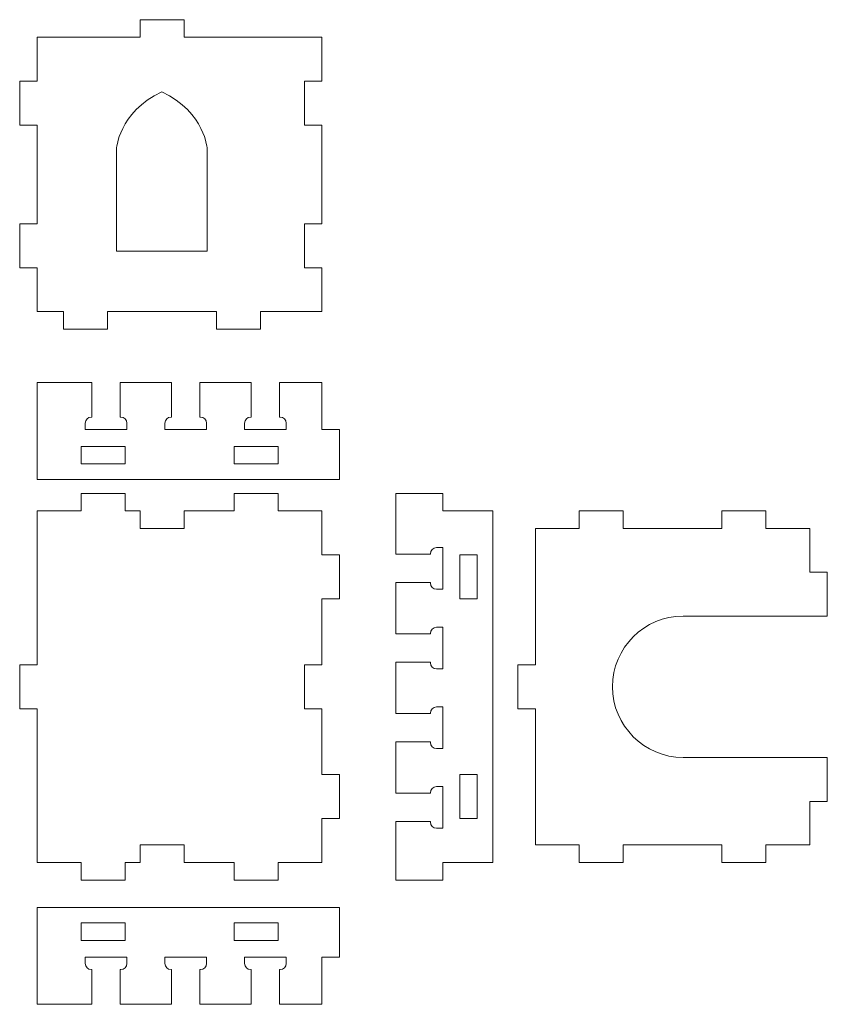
# Model space of a CAD drawing. Header units: millimetres. Extents: x -887 to 979, y -283 to 348.
# Tile 28 of 28: x 795 to 979, y -94 to 130. Entities that reach past the tile are written whole.
import ezdxf

# ---------------------------------------------------------------- set-up
doc = ezdxf.new("R2010")
doc.units = ezdxf.units.MM
doc.header["$MEASUREMENT"] = 0
doc.layers.add('layer 1', color=7, linetype='Continuous')

msp = doc.modelspace()

# ---------------------------------------------------------------- linework, layer by layer
at = {"layer": 'layer 1', "color": 250, "lineweight": 9}
for points, knots in [([(832.6497, 126.1783), (832.6497, 126.1783), (832.6497, 130.1783), (832.6497, 130.1783), (832.6497, 130.1783), (832.6497, 130.1783), (822.6497, 130.1783), (822.6497, 130.1783), (822.6497, 130.1783), (822.6497, 130.1783), (822.6497, 126.1783), (822.6497, 126.1783), (822.6497, 126.1783), (822.6497, 126.1783), (799.2647, 126.1783), (799.2647, 126.1783), (799.2647, 126.1783), (799.2647, 126.1783), (799.2647, 116.1783), (799.2647, 116.1783), (799.2647, 116.1783), (799.2647, 116.1783), (795.2647, 116.1783), (795.2647, 116.1783), (795.2647, 116.1783), (795.2647, 116.1783), (795.2647, 106.1783), (795.2647, 106.1783), (795.2647, 106.1783), (795.2647, 106.1783), (799.2647, 106.1783), (799.2647, 106.1783), (799.2647, 106.1783), (799.2647, 106.1783), (799.2647, 83.7609), (799.2647, 83.7609), (799.2647, 83.7609), (799.2647, 83.7609), (795.2647, 83.7609), (795.2647, 83.7609), (795.2647, 83.7609), (795.2647, 83.7609), (795.2647, 73.7609), (795.2647, 73.7609), (795.2647, 73.7609), (795.2647, 73.7609), (799.2647, 73.7609), (799.2647, 73.7609), (799.2647, 73.7609), (799.2647, 73.7609), (799.2647, 63.7609), (799.2647, 63.7609), (799.2647, 63.7609), (799.2647, 63.7609), (805.2647, 63.7609), (805.2647, 63.7609), (805.2647, 63.7609), (805.2647, 63.7609), (805.2647, 59.7609), (805.2647, 59.7609), (805.2647, 59.7609), (805.2647, 59.7609), (815.2647, 59.7609), (815.2647, 59.7609), (815.2647, 59.7609), (815.2647, 59.7609), (815.2647, 63.7609), (815.2647, 63.7609), (815.2647, 63.7609), (815.2647, 63.7609), (840.0348, 63.7609), (840.0348, 63.7609), (840.0348, 63.7609), (840.0348, 63.7609), (840.0348, 59.7609), (840.0348, 59.7609), (840.0348, 59.7609), (840.0348, 59.7609), (850.0348, 59.7609), (850.0348, 59.7609), (850.0348, 59.7609), (850.0348, 59.7609), (850.0348, 63.7609), (850.0348, 63.7609), (850.0348, 63.7609), (850.0348, 63.7609), (864.0348, 63.7609), (864.0348, 63.7609), (864.0348, 63.7609), (864.0348, 63.7609), (864.0348, 73.7609), (864.0348, 73.7609), (864.0348, 73.7609), (864.0348, 73.7609), (860.0348, 73.7609), (860.0348, 73.7609), (860.0348, 73.7609), (860.0348, 73.7609), (860.0348, 83.7609), (860.0348, 83.7609), (860.0348, 83.7609), (860.0348, 83.7609), (864.0348, 83.7609), (864.0348, 83.7609), (864.0348, 83.7609), (864.0348, 83.7609), (864.0348, 106.1783), (864.0348, 106.1783), (864.0348, 106.1783), (864.0348, 106.1783), (860.0348, 106.1783), (860.0348, 106.1783), (860.0348, 106.1783), (860.0348, 106.1783), (860.0348, 116.1783), (860.0348, 116.1783), (860.0348, 116.1783), (860.0348, 116.1783), (864.0348, 116.1783), (864.0348, 116.1783), (864.0348, 116.1783), (864.0348, 116.1783), (864.0348, 126.1783), (864.0348, 126.1783), (864.0348, 126.1783), (864.0348, 126.1783), (832.6497, 126.1783), (832.6497, 126.1783)], [0, 0, 0, 0, 0.03030303, 0.03030303, 0.03030303, 0.03030303, 0.06060606, 0.06060606, 0.06060606, 0.06060606, 0.09090909, 0.09090909, 0.09090909, 0.09090909, 0.12121212, 0.12121212, 0.12121212, 0.12121212, 0.15151515, 0.15151515, 0.15151515, 0.15151515, 0.18181818, 0.18181818, 0.18181818, 0.18181818, 0.21212121, 0.21212121, 0.21212121, 0.21212121, 0.24242424, 0.24242424, 0.24242424, 0.24242424, 0.27272727, 0.27272727, 0.27272727, 0.27272727, 0.3030303, 0.3030303, 0.3030303, 0.3030303, 0.33333333, 0.33333333, 0.33333333, 0.33333333, 0.36363636, 0.36363636, 0.36363636, 0.36363636, 0.39393939, 0.39393939, 0.39393939, 0.39393939, 0.42424242, 0.42424242, 0.42424242, 0.42424242, 0.45454545, 0.45454545, 0.45454545, 0.45454545, 0.48484848, 0.48484848, 0.48484848, 0.48484848, 0.51515152, 0.51515152, 0.51515152, 0.51515152, 0.54545455, 0.54545455, 0.54545455, 0.54545455, 0.57575758, 0.57575758, 0.57575758, 0.57575758, 0.60606061, 0.60606061, 0.60606061, 0.60606061, 0.63636364, 0.63636364, 0.63636364, 0.63636364, 0.66666667, 0.66666667, 0.66666667, 0.66666667, 0.6969697, 0.6969697, 0.6969697, 0.6969697, 0.72727273, 0.72727273, 0.72727273, 0.72727273, 0.75757576, 0.75757576, 0.75757576, 0.75757576, 0.78787879, 0.78787879, 0.78787879, 0.78787879, 0.81818182, 0.81818182, 0.81818182, 0.81818182, 0.84848485, 0.84848485, 0.84848485, 0.84848485, 0.87878788, 0.87878788, 0.87878788, 0.87878788, 0.90909091, 0.90909091, 0.90909091, 0.90909091, 0.93939394, 0.93939394, 0.93939394, 0.93939394, 1, 1, 1, 1]), ([(817.2793, 100.6609), (817.2793, 100.6609), (817.2793, 77.5239), (817.2793, 77.5239), (817.2793, 77.5239), (817.2793, 77.5239), (827.598, 77.5239), (827.598, 77.5239), (827.598, 77.5239), (827.598, 77.5239), (837.9168, 77.5239), (837.9168, 77.5239), (837.9168, 77.5239), (837.9168, 77.5239), (837.9168, 100.6609), (837.9168, 100.6609), (837.9168, 100.6609), (837.9168, 100.6609), (837.5434, 109.0675), (827.598, 113.772), (827.598, 113.772), (817.6527, 109.0675), (817.2793, 100.6609), (817.2793, 100.6609)], [0, 0, 0, 0, 0.14285714, 0.14285714, 0.14285714, 0.14285714, 0.28571429, 0.28571429, 0.28571429, 0.28571429, 0.42857143, 0.42857143, 0.42857143, 0.42857143, 0.57142857, 0.57142857, 0.57142857, 0.57142857, 0.71428571, 0.71428571, 0.71428571, 0.71428571, 1, 1, 1, 1]), ([(799.2647, 47.645), (799.2647, 47.645), (811.6774, 47.645), (811.6774, 47.645), (811.6774, 47.645), (811.6774, 47.645), (811.6774, 39.7543), (811.6774, 39.7543), (811.6774, 39.7543), (811.6774, 39.7543), (811.5714, 39.7543), (811.5714, 39.7543), (811.5714, 39.7543), (810.8001, 39.7543), (810.1692, 39.1233), (810.1692, 38.3521), (810.1692, 38.3521), (810.1692, 38.3521), (810.1692, 38.3519), (810.1692, 38.3519), (810.1692, 38.3519), (810.1692, 38.3519), (810.1692, 36.9497), (810.1692, 36.9497), (810.1692, 36.9497), (810.1692, 36.9497), (811.5714, 36.9497), (811.5714, 36.9497), (811.5714, 36.9497), (811.5714, 36.9497), (818.2392, 36.9497), (818.2392, 36.9497), (818.2392, 36.9497), (818.2392, 36.9497), (819.6414, 36.9497), (819.6414, 36.9497), (819.6414, 36.9497), (819.6414, 36.9497), (819.6414, 38.3519), (819.6414, 38.3519), (819.6414, 38.3519), (819.6414, 38.3519), (819.6414, 38.3521), (819.6414, 38.3521), (819.6414, 38.3521), (819.6414, 39.1233), (819.0105, 39.7543), (818.2392, 39.7543), (818.2392, 39.7543), (818.2392, 39.7543), (818.1332, 39.7543), (818.1332, 39.7543), (818.1332, 39.7543), (818.1332, 39.7543), (818.1332, 47.645), (818.1332, 47.645), (818.1332, 47.645), (818.1332, 47.645), (829.8012, 47.645), (829.8012, 47.645), (829.8012, 47.645), (829.8012, 47.645), (829.8012, 39.7543), (829.8012, 39.7543), (829.8012, 39.7543), (829.8012, 39.7543), (829.6952, 39.7543), (829.6952, 39.7543), (829.6952, 39.7543), (828.9239, 39.7543), (828.293, 39.1233), (828.293, 38.3521), (828.293, 38.3521), (828.293, 38.3521), (828.293, 38.3519), (828.293, 38.3519), (828.293, 38.3519), (828.293, 38.3519), (828.293, 36.9497), (828.293, 36.9497), (828.293, 36.9497), (828.293, 36.9497), (829.6952, 36.9497), (829.6952, 36.9497), (829.6952, 36.9497), (829.6952, 36.9497), (836.363, 36.9497), (836.363, 36.9497), (836.363, 36.9497), (836.363, 36.9497), (837.7652, 36.9497), (837.7652, 36.9497), (837.7652, 36.9497), (837.7652, 36.9497), (837.7652, 38.3519), (837.7652, 38.3519), (837.7652, 38.3519), (837.7652, 38.3519), (837.7652, 38.3521), (837.7652, 38.3521), (837.7652, 38.3521), (837.7652, 39.1233), (837.1343, 39.7543), (836.363, 39.7543), (836.363, 39.7543), (836.363, 39.7543), (836.257, 39.7543), (836.257, 39.7543), (836.257, 39.7543), (836.257, 39.7543), (836.257, 47.645), (836.257, 47.645), (836.257, 47.645), (836.257, 47.645), (847.925, 47.645), (847.925, 47.645), (847.925, 47.645), (847.925, 47.645), (847.925, 39.7543), (847.925, 39.7543), (847.925, 39.7543), (847.925, 39.7543), (847.819, 39.7543), (847.819, 39.7543), (847.819, 39.7543), (847.0477, 39.7543), (846.4168, 39.1233), (846.4168, 38.3521), (846.4168, 38.3521), (846.4168, 38.3521), (846.4168, 38.3519), (846.4168, 38.3519), (846.4168, 38.3519), (846.4168, 38.3519), (846.4168, 36.9497), (846.4168, 36.9497), (846.4168, 36.9497), (846.4168, 36.9497), (847.819, 36.9497), (847.819, 36.9497), (847.819, 36.9497), (847.819, 36.9497), (854.4868, 36.9497), (854.4868, 36.9497), (854.4868, 36.9497), (854.4868, 36.9497), (855.889, 36.9497), (855.889, 36.9497), (855.889, 36.9497), (855.889, 36.9497), (855.889, 38.3519), (855.889, 38.3519), (855.889, 38.3519), (855.889, 38.3519), (855.889, 38.3521), (855.889, 38.3521), (855.889, 38.3521), (855.889, 39.1233), (855.2581, 39.7543), (854.4868, 39.7543), (854.4868, 39.7543), (854.4868, 39.7543), (854.3808, 39.7543), (854.3808, 39.7543), (854.3808, 39.7543), (854.3808, 39.7543), (854.3808, 47.645), (854.3808, 47.645), (854.3808, 47.645), (854.3808, 47.645), (864.0348, 47.645), (864.0348, 47.645), (864.0348, 47.645), (864.0348, 47.645), (864.0348, 36.9497), (864.0348, 36.9497), (864.0348, 36.9497), (864.0348, 36.9497), (868.0348, 36.9497), (868.0348, 36.9497), (868.0348, 36.9497), (868.0348, 36.9497), (868.0348, 25.6019), (868.0348, 25.6019), (868.0348, 25.6019), (868.0348, 25.6019), (799.2647, 25.6019), (799.2647, 25.6019), (799.2647, 25.6019), (799.2647, 25.6019), (799.2647, 47.645), (799.2647, 47.645)], [0, 0, 0, 0, 0.02040816, 0.02040816, 0.02040816, 0.02040816, 0.04081633, 0.04081633, 0.04081633, 0.04081633, 0.06122449, 0.06122449, 0.06122449, 0.06122449, 0.08163265, 0.08163265, 0.08163265, 0.08163265, 0.10204082, 0.10204082, 0.10204082, 0.10204082, 0.12244898, 0.12244898, 0.12244898, 0.12244898, 0.14285714, 0.14285714, 0.14285714, 0.14285714, 0.16326531, 0.16326531, 0.16326531, 0.16326531, 0.18367347, 0.18367347, 0.18367347, 0.18367347, 0.20408163, 0.20408163, 0.20408163, 0.20408163, 0.2244898, 0.2244898, 0.2244898, 0.2244898, 0.24489796, 0.24489796, 0.24489796, 0.24489796, 0.26530612, 0.26530612, 0.26530612, 0.26530612, 0.28571429, 0.28571429, 0.28571429, 0.28571429, 0.30612245, 0.30612245, 0.30612245, 0.30612245, 0.32653061, 0.32653061, 0.32653061, 0.32653061, 0.34693878, 0.34693878, 0.34693878, 0.34693878, 0.36734694, 0.36734694, 0.36734694, 0.36734694, 0.3877551, 0.3877551, 0.3877551, 0.3877551, 0.40816327, 0.40816327, 0.40816327, 0.40816327, 0.42857143, 0.42857143, 0.42857143, 0.42857143, 0.44897959, 0.44897959, 0.44897959, 0.44897959, 0.46938776, 0.46938776, 0.46938776, 0.46938776, 0.48979592, 0.48979592, 0.48979592, 0.48979592, 0.51020408, 0.51020408, 0.51020408, 0.51020408, 0.53061224, 0.53061224, 0.53061224, 0.53061224, 0.55102041, 0.55102041, 0.55102041, 0.55102041, 0.57142857, 0.57142857, 0.57142857, 0.57142857, 0.59183673, 0.59183673, 0.59183673, 0.59183673, 0.6122449, 0.6122449, 0.6122449, 0.6122449, 0.63265306, 0.63265306, 0.63265306, 0.63265306, 0.65306122, 0.65306122, 0.65306122, 0.65306122, 0.67346939, 0.67346939, 0.67346939, 0.67346939, 0.69387755, 0.69387755, 0.69387755, 0.69387755, 0.71428571, 0.71428571, 0.71428571, 0.71428571, 0.73469388, 0.73469388, 0.73469388, 0.73469388, 0.75510204, 0.75510204, 0.75510204, 0.75510204, 0.7755102, 0.7755102, 0.7755102, 0.7755102, 0.79591837, 0.79591837, 0.79591837, 0.79591837, 0.81632653, 0.81632653, 0.81632653, 0.81632653, 0.83673469, 0.83673469, 0.83673469, 0.83673469, 0.85714286, 0.85714286, 0.85714286, 0.85714286, 0.87755102, 0.87755102, 0.87755102, 0.87755102, 0.89795918, 0.89795918, 0.89795918, 0.89795918, 0.91836735, 0.91836735, 0.91836735, 0.91836735, 0.93877551, 0.93877551, 0.93877551, 0.93877551, 0.95918367, 0.95918367, 0.95918367, 0.95918367, 1, 1, 1, 1]), ([(819.2647, 29.1135), (819.2647, 29.1135), (819.2647, 33.1135), (819.2647, 33.1135), (819.2647, 33.1135), (819.2647, 33.1135), (809.2647, 33.1135), (809.2647, 33.1135), (809.2647, 33.1135), (809.2647, 33.1135), (809.2647, 29.1135), (809.2647, 29.1135), (809.2647, 29.1135), (809.2647, 29.1135), (819.2647, 29.1135), (819.2647, 29.1135)], [0, 0, 0, 0, 0.2, 0.2, 0.2, 0.2, 0.4, 0.4, 0.4, 0.4, 0.6, 0.6, 0.6, 0.6, 1, 1, 1, 1]), ([(854.0348, 29.1135), (854.0348, 29.1135), (854.0348, 33.1135), (854.0348, 33.1135), (854.0348, 33.1135), (854.0348, 33.1135), (844.0348, 33.1135), (844.0348, 33.1135), (844.0348, 33.1135), (844.0348, 33.1135), (844.0348, 29.1135), (844.0348, 29.1135), (844.0348, 29.1135), (844.0348, 29.1135), (854.0348, 29.1135), (854.0348, 29.1135)], [0, 0, 0, 0, 0.2, 0.2, 0.2, 0.2, 0.4, 0.4, 0.4, 0.4, 0.6, 0.6, 0.6, 0.6, 1, 1, 1, 1]), ([(880.83, 18.4182), (880.83, 18.4182), (880.83, 8.5538), (880.83, 8.5538), (880.83, 8.5538), (880.83, 8.5538), (888.7207, 8.5538), (888.7207, 8.5538), (888.7207, 8.5538), (888.7207, 8.5538), (888.7207, 8.6598), (888.7207, 8.6598), (888.7207, 8.6598), (888.7207, 9.4311), (889.3517, 10.062), (890.1229, 10.062), (890.1229, 10.062), (890.1229, 10.062), (891.5253, 10.062), (891.5253, 10.062), (891.5253, 10.062), (891.5253, 10.062), (891.5253, 0.5898), (891.5253, 0.5898), (891.5253, 0.5898), (891.5253, 0.5898), (890.1231, 0.5898), (890.1231, 0.5898), (890.1231, 0.5898), (889.3517, 0.5898), (888.7207, 1.2207), (888.7207, 1.992), (888.7207, 1.992), (888.7207, 1.992), (888.7207, 2.098), (888.7207, 2.098), (888.7207, 2.098), (888.7207, 2.098), (880.83, 2.098), (880.83, 2.098), (880.83, 2.098), (880.83, 2.098), (880.83, -9.57), (880.83, -9.57), (880.83, -9.57), (880.83, -9.57), (888.7207, -9.57), (888.7207, -9.57), (888.7207, -9.57), (888.7207, -9.57), (888.7207, -9.464), (888.7207, -9.464), (888.7207, -9.464), (888.7207, -8.6927), (889.3517, -8.0618), (890.1229, -8.0618), (890.1229, -8.0618), (890.1229, -8.0618), (891.5253, -8.0618), (891.5253, -8.0618), (891.5253, -8.0618), (891.5253, -8.0618), (891.5253, -17.534), (891.5253, -17.534), (891.5253, -17.534), (891.5253, -17.534), (890.1231, -17.534), (890.1231, -17.534), (890.1231, -17.534), (889.3517, -17.534), (888.7207, -16.9031), (888.7207, -16.1318), (888.7207, -16.1318), (888.7207, -16.1318), (888.7207, -16.0258), (888.7207, -16.0258), (888.7207, -16.0258), (888.7207, -16.0258), (880.83, -16.0258), (880.83, -16.0258), (880.83, -16.0258), (880.83, -16.0258), (880.83, -27.6938), (880.83, -27.6938), (880.83, -27.6938), (880.83, -27.6938), (888.7207, -27.6938), (888.7207, -27.6938), (888.7207, -27.6938), (888.7207, -27.6938), (888.7207, -27.5878), (888.7207, -27.5878), (888.7207, -27.5878), (888.7207, -26.8165), (889.3517, -26.1856), (890.1229, -26.1856), (890.1229, -26.1856), (890.1229, -26.1856), (891.5253, -26.1856), (891.5253, -26.1856), (891.5253, -26.1856), (891.5253, -26.1856), (891.5253, -35.6578), (891.5253, -35.6578), (891.5253, -35.6578), (891.5253, -35.6578), (890.1231, -35.6578), (890.1231, -35.6578), (890.1231, -35.6578), (889.3517, -35.6578), (888.7207, -35.0269), (888.7207, -34.2556), (888.7207, -34.2556), (888.7207, -34.2556), (888.7207, -34.1496), (888.7207, -34.1496), (888.7207, -34.1496), (888.7207, -34.1496), (880.83, -34.1496), (880.83, -34.1496), (880.83, -34.1496), (880.83, -34.1496), (880.83, -45.8176), (880.83, -45.8176), (880.83, -45.8176), (880.83, -45.8176), (888.7207, -45.8176), (888.7207, -45.8176), (888.7207, -45.8176), (888.7207, -45.8176), (888.7207, -45.7116), (888.7207, -45.7116), (888.7207, -45.7116), (888.7207, -44.9403), (889.3517, -44.3094), (890.1229, -44.3094), (890.1229, -44.3094), (890.1229, -44.3094), (891.5253, -44.3094), (891.5253, -44.3094), (891.5253, -44.3094), (891.5253, -44.3094), (891.5253, -53.7816), (891.5253, -53.7816), (891.5253, -53.7816), (891.5253, -53.7816), (890.1231, -53.7816), (890.1231, -53.7816), (890.1231, -53.7816), (889.3517, -53.7816), (888.7207, -53.1507), (888.7207, -52.3794), (888.7207, -52.3794), (888.7207, -52.3794), (888.7207, -52.2734), (888.7207, -52.2734), (888.7207, -52.2734), (888.7207, -52.2734), (880.83, -52.2734), (880.83, -52.2734), (880.83, -52.2734), (880.83, -52.2734), (880.83, -61.5818), (880.83, -61.5818), (880.83, -61.5818), (880.83, -61.5818), (880.83, -65.5818), (880.83, -65.5818), (880.83, -65.5818), (880.83, -65.5818), (891.5253, -65.5818), (891.5253, -65.5818), (891.5253, -65.5818), (891.5253, -65.5818), (891.5253, -61.5818), (891.5253, -61.5818), (891.5253, -61.5818), (891.5253, -61.5818), (902.8731, -61.5818), (902.8731, -61.5818), (902.8731, -61.5818), (902.8731, -61.5818), (902.8731, 18.4182), (902.8731, 18.4182), (902.8731, 18.4182), (902.8731, 18.4182), (891.5253, 18.4182), (891.5253, 18.4182), (891.5253, 18.4182), (891.5253, 18.4182), (891.5253, 22.4182), (891.5253, 22.4182), (891.5253, 22.4182), (891.5253, 22.4182), (880.83, 22.4182), (880.83, 22.4182), (880.83, 22.4182), (880.83, 22.4182), (880.83, 18.4182), (880.83, 18.4182)], [0, 0, 0, 0, 0.01960784, 0.01960784, 0.01960784, 0.01960784, 0.03921569, 0.03921569, 0.03921569, 0.03921569, 0.05882353, 0.05882353, 0.05882353, 0.05882353, 0.07843137, 0.07843137, 0.07843137, 0.07843137, 0.09803922, 0.09803922, 0.09803922, 0.09803922, 0.11764706, 0.11764706, 0.11764706, 0.11764706, 0.1372549, 0.1372549, 0.1372549, 0.1372549, 0.15686275, 0.15686275, 0.15686275, 0.15686275, 0.17647059, 0.17647059, 0.17647059, 0.17647059, 0.19607843, 0.19607843, 0.19607843, 0.19607843, 0.21568627, 0.21568627, 0.21568627, 0.21568627, 0.23529412, 0.23529412, 0.23529412, 0.23529412, 0.25490196, 0.25490196, 0.25490196, 0.25490196, 0.2745098, 0.2745098, 0.2745098, 0.2745098, 0.29411765, 0.29411765, 0.29411765, 0.29411765, 0.31372549, 0.31372549, 0.31372549, 0.31372549, 0.33333333, 0.33333333, 0.33333333, 0.33333333, 0.35294118, 0.35294118, 0.35294118, 0.35294118, 0.37254902, 0.37254902, 0.37254902, 0.37254902, 0.39215686, 0.39215686, 0.39215686, 0.39215686, 0.41176471, 0.41176471, 0.41176471, 0.41176471, 0.43137255, 0.43137255, 0.43137255, 0.43137255, 0.45098039, 0.45098039, 0.45098039, 0.45098039, 0.47058824, 0.47058824, 0.47058824, 0.47058824, 0.49019608, 0.49019608, 0.49019608, 0.49019608, 0.50980392, 0.50980392, 0.50980392, 0.50980392, 0.52941176, 0.52941176, 0.52941176, 0.52941176, 0.54901961, 0.54901961, 0.54901961, 0.54901961, 0.56862745, 0.56862745, 0.56862745, 0.56862745, 0.58823529, 0.58823529, 0.58823529, 0.58823529, 0.60784314, 0.60784314, 0.60784314, 0.60784314, 0.62745098, 0.62745098, 0.62745098, 0.62745098, 0.64705882, 0.64705882, 0.64705882, 0.64705882, 0.66666667, 0.66666667, 0.66666667, 0.66666667, 0.68627451, 0.68627451, 0.68627451, 0.68627451, 0.70588235, 0.70588235, 0.70588235, 0.70588235, 0.7254902, 0.7254902, 0.7254902, 0.7254902, 0.74509804, 0.74509804, 0.74509804, 0.74509804, 0.76470588, 0.76470588, 0.76470588, 0.76470588, 0.78431373, 0.78431373, 0.78431373, 0.78431373, 0.80392157, 0.80392157, 0.80392157, 0.80392157, 0.82352941, 0.82352941, 0.82352941, 0.82352941, 0.84313725, 0.84313725, 0.84313725, 0.84313725, 0.8627451, 0.8627451, 0.8627451, 0.8627451, 0.88235294, 0.88235294, 0.88235294, 0.88235294, 0.90196078, 0.90196078, 0.90196078, 0.90196078, 0.92156863, 0.92156863, 0.92156863, 0.92156863, 0.94117647, 0.94117647, 0.94117647, 0.94117647, 0.96078431, 0.96078431, 0.96078431, 0.96078431, 1, 1, 1, 1]), ([(912.575, -57.5818), (912.575, -57.5818), (922.575, -57.5818), (922.575, -57.5818), (922.575, -57.5818), (922.575, -57.5818), (922.575, -61.5818), (922.575, -61.5818), (922.575, -61.5818), (922.575, -61.5818), (932.575, -61.5818), (932.575, -61.5818), (932.575, -61.5818), (932.575, -61.5818), (932.575, -57.5818), (932.575, -57.5818), (932.575, -57.5818), (932.575, -57.5818), (954.9924, -57.5818), (954.9924, -57.5818), (954.9924, -57.5818), (954.9924, -57.5818), (954.9924, -61.5818), (954.9924, -61.5818), (954.9924, -61.5818), (954.9924, -61.5818), (964.9924, -61.5818), (964.9924, -61.5818), (964.9924, -61.5818), (964.9924, -61.5818), (964.9924, -57.5818), (964.9924, -57.5818), (964.9924, -57.5818), (964.9924, -57.5818), (974.9924, -57.5818), (974.9924, -57.5818), (974.9924, -57.5818), (974.9924, -57.5818), (974.9924, -47.6684), (974.9924, -47.6684), (974.9924, -47.6684), (974.9924, -47.6684), (978.9924, -47.6684), (978.9924, -47.6684), (978.9924, -47.6684), (978.9924, -47.6684), (978.9924, -37.6684), (978.9924, -37.6684), (978.9924, -37.6684), (978.9924, -37.6684), (974.9924, -37.6684), (974.9924, -37.6684), (974.9924, -37.6684), (974.9924, -37.6684), (946.2056, -37.6684), (946.2056, -37.6684), (946.2056, -37.6684), (937.3579, -37.6684), (930.119, -30.4295), (930.119, -21.5818), (930.119, -21.5818), (930.119, -21.5818), (930.119, -21.5817), (930.119, -21.5817), (930.119, -21.5817), (930.119, -12.734), (937.3579, -5.4951), (946.2056, -5.4951), (946.2056, -5.4951), (946.2056, -5.4951), (974.9924, -5.4951), (974.9924, -5.4951), (974.9924, -5.4951), (974.9924, -5.4951), (978.9924, -5.4951), (978.9924, -5.4951), (978.9924, -5.4951), (978.9924, -5.4951), (978.9924, 4.5049), (978.9924, 4.5049), (978.9924, 4.5049), (978.9924, 4.5049), (974.9924, 4.5049), (974.9924, 4.5049), (974.9924, 4.5049), (974.9924, 4.5049), (974.9924, 14.4182), (974.9924, 14.4182), (974.9924, 14.4182), (974.9924, 14.4182), (964.9924, 14.4182), (964.9924, 14.4182), (964.9924, 14.4182), (964.9924, 14.4182), (964.9924, 18.4182), (964.9924, 18.4182), (964.9924, 18.4182), (964.9924, 18.4182), (954.9924, 18.4182), (954.9924, 18.4182), (954.9924, 18.4182), (954.9924, 18.4182), (954.9924, 14.4182), (954.9924, 14.4182), (954.9924, 14.4182), (954.9924, 14.4182), (932.575, 14.4182), (932.575, 14.4182), (932.575, 14.4182), (932.575, 14.4182), (932.575, 18.4182), (932.575, 18.4182), (932.575, 18.4182), (932.575, 18.4182), (922.575, 18.4182), (922.575, 18.4182), (922.575, 18.4182), (922.575, 18.4182), (922.575, 14.4182), (922.575, 14.4182), (922.575, 14.4182), (922.575, 14.4182), (912.575, 14.4182), (912.575, 14.4182), (912.575, 14.4182), (912.575, 14.4182), (912.575, -16.5818), (912.575, -16.5818), (912.575, -16.5818), (912.575, -16.5818), (908.575, -16.5818), (908.575, -16.5818), (908.575, -16.5818), (908.575, -16.5818), (908.575, -26.5818), (908.575, -26.5818), (908.575, -26.5818), (908.575, -26.5818), (912.575, -26.5818), (912.575, -26.5818), (912.575, -26.5818), (912.575, -26.5818), (912.575, -57.5818), (912.575, -57.5818)], [0, 0, 0, 0, 0.02702703, 0.02702703, 0.02702703, 0.02702703, 0.05405405, 0.05405405, 0.05405405, 0.05405405, 0.08108108, 0.08108108, 0.08108108, 0.08108108, 0.10810811, 0.10810811, 0.10810811, 0.10810811, 0.13513514, 0.13513514, 0.13513514, 0.13513514, 0.16216216, 0.16216216, 0.16216216, 0.16216216, 0.18918919, 0.18918919, 0.18918919, 0.18918919, 0.21621622, 0.21621622, 0.21621622, 0.21621622, 0.24324324, 0.24324324, 0.24324324, 0.24324324, 0.27027027, 0.27027027, 0.27027027, 0.27027027, 0.2972973, 0.2972973, 0.2972973, 0.2972973, 0.32432432, 0.32432432, 0.32432432, 0.32432432, 0.35135135, 0.35135135, 0.35135135, 0.35135135, 0.37837838, 0.37837838, 0.37837838, 0.37837838, 0.40540541, 0.40540541, 0.40540541, 0.40540541, 0.43243243, 0.43243243, 0.43243243, 0.43243243, 0.45945946, 0.45945946, 0.45945946, 0.45945946, 0.48648649, 0.48648649, 0.48648649, 0.48648649, 0.51351351, 0.51351351, 0.51351351, 0.51351351, 0.54054054, 0.54054054, 0.54054054, 0.54054054, 0.56756757, 0.56756757, 0.56756757, 0.56756757, 0.59459459, 0.59459459, 0.59459459, 0.59459459, 0.62162162, 0.62162162, 0.62162162, 0.62162162, 0.64864865, 0.64864865, 0.64864865, 0.64864865, 0.67567568, 0.67567568, 0.67567568, 0.67567568, 0.7027027, 0.7027027, 0.7027027, 0.7027027, 0.72972973, 0.72972973, 0.72972973, 0.72972973, 0.75675676, 0.75675676, 0.75675676, 0.75675676, 0.78378378, 0.78378378, 0.78378378, 0.78378378, 0.81081081, 0.81081081, 0.81081081, 0.81081081, 0.83783784, 0.83783784, 0.83783784, 0.83783784, 0.86486486, 0.86486486, 0.86486486, 0.86486486, 0.89189189, 0.89189189, 0.89189189, 0.89189189, 0.91891892, 0.91891892, 0.91891892, 0.91891892, 0.94594595, 0.94594595, 0.94594595, 0.94594595, 1, 1, 1, 1]), ([(899.3615, 8.4182), (899.3615, 8.4182), (899.3615, -1.5818), (899.3615, -1.5818), (899.3615, -1.5818), (899.3615, -1.5818), (895.3615, -1.5818), (895.3615, -1.5818), (895.3615, -1.5818), (895.3615, -1.5818), (895.3615, 8.4182), (895.3615, 8.4182), (895.3615, 8.4182), (895.3615, 8.4182), (899.3615, 8.4182), (899.3615, 8.4182)], [0, 0, 0, 0, 0.2, 0.2, 0.2, 0.2, 0.4, 0.4, 0.4, 0.4, 0.6, 0.6, 0.6, 0.6, 1, 1, 1, 1]), ([(899.3615, -41.5818), (899.3615, -41.5818), (899.3615, -51.5818), (899.3615, -51.5818), (899.3615, -51.5818), (899.3615, -51.5818), (895.3615, -51.5818), (895.3615, -51.5818), (895.3615, -51.5818), (895.3615, -51.5818), (895.3615, -41.5818), (895.3615, -41.5818), (895.3615, -41.5818), (895.3615, -41.5818), (899.3615, -41.5818), (899.3615, -41.5818)], [0, 0, 0, 0, 0.2, 0.2, 0.2, 0.2, 0.4, 0.4, 0.4, 0.4, 0.6, 0.6, 0.6, 0.6, 1, 1, 1, 1]), ([(799.2647, -93.8296), (799.2647, -93.8296), (811.6774, -93.8296), (811.6774, -93.8296), (811.6774, -93.8296), (811.6774, -93.8296), (811.6774, -85.9389), (811.6774, -85.9389), (811.6774, -85.9389), (811.6774, -85.9389), (811.5714, -85.9389), (811.5714, -85.9389), (811.5714, -85.9389), (810.8001, -85.9389), (810.1692, -85.3079), (810.1692, -84.5367), (810.1692, -84.5367), (810.1692, -84.5367), (810.1692, -84.5365), (810.1692, -84.5365), (810.1692, -84.5365), (810.1692, -84.5365), (810.1692, -83.1343), (810.1692, -83.1343), (810.1692, -83.1343), (810.1692, -83.1343), (811.5714, -83.1343), (811.5714, -83.1343), (811.5714, -83.1343), (811.5714, -83.1343), (818.2392, -83.1343), (818.2392, -83.1343), (818.2392, -83.1343), (818.2392, -83.1343), (819.6414, -83.1343), (819.6414, -83.1343), (819.6414, -83.1343), (819.6414, -83.1343), (819.6414, -84.5365), (819.6414, -84.5365), (819.6414, -84.5365), (819.6414, -84.5365), (819.6414, -84.5367), (819.6414, -84.5367), (819.6414, -84.5367), (819.6414, -85.3079), (819.0105, -85.9389), (818.2392, -85.9389), (818.2392, -85.9389), (818.2392, -85.9389), (818.1332, -85.9389), (818.1332, -85.9389), (818.1332, -85.9389), (818.1332, -85.9389), (818.1332, -93.8296), (818.1332, -93.8296), (818.1332, -93.8296), (818.1332, -93.8296), (829.8012, -93.8296), (829.8012, -93.8296), (829.8012, -93.8296), (829.8012, -93.8296), (829.8012, -85.9389), (829.8012, -85.9389), (829.8012, -85.9389), (829.8012, -85.9389), (829.6952, -85.9389), (829.6952, -85.9389), (829.6952, -85.9389), (828.9239, -85.9389), (828.293, -85.3079), (828.293, -84.5367), (828.293, -84.5367), (828.293, -84.5367), (828.293, -84.5365), (828.293, -84.5365), (828.293, -84.5365), (828.293, -84.5365), (828.293, -83.1343), (828.293, -83.1343), (828.293, -83.1343), (828.293, -83.1343), (829.6952, -83.1343), (829.6952, -83.1343), (829.6952, -83.1343), (829.6952, -83.1343), (836.363, -83.1343), (836.363, -83.1343), (836.363, -83.1343), (836.363, -83.1343), (837.7652, -83.1343), (837.7652, -83.1343), (837.7652, -83.1343), (837.7652, -83.1343), (837.7652, -84.5365), (837.7652, -84.5365), (837.7652, -84.5365), (837.7652, -84.5365), (837.7652, -84.5367), (837.7652, -84.5367), (837.7652, -84.5367), (837.7652, -85.3079), (837.1343, -85.9389), (836.363, -85.9389), (836.363, -85.9389), (836.363, -85.9389), (836.257, -85.9389), (836.257, -85.9389), (836.257, -85.9389), (836.257, -85.9389), (836.257, -93.8296), (836.257, -93.8296), (836.257, -93.8296), (836.257, -93.8296), (847.925, -93.8296), (847.925, -93.8296), (847.925, -93.8296), (847.925, -93.8296), (847.925, -85.9389), (847.925, -85.9389), (847.925, -85.9389), (847.925, -85.9389), (847.819, -85.9389), (847.819, -85.9389), (847.819, -85.9389), (847.0477, -85.9389), (846.4168, -85.3079), (846.4168, -84.5367), (846.4168, -84.5367), (846.4168, -84.5367), (846.4168, -84.5365), (846.4168, -84.5365), (846.4168, -84.5365), (846.4168, -84.5365), (846.4168, -83.1343), (846.4168, -83.1343), (846.4168, -83.1343), (846.4168, -83.1343), (847.819, -83.1343), (847.819, -83.1343), (847.819, -83.1343), (847.819, -83.1343), (854.4868, -83.1343), (854.4868, -83.1343), (854.4868, -83.1343), (854.4868, -83.1343), (855.889, -83.1343), (855.889, -83.1343), (855.889, -83.1343), (855.889, -83.1343), (855.889, -84.5365), (855.889, -84.5365), (855.889, -84.5365), (855.889, -84.5365), (855.889, -84.5367), (855.889, -84.5367), (855.889, -84.5367), (855.889, -85.3079), (855.2581, -85.9389), (854.4868, -85.9389), (854.4868, -85.9389), (854.4868, -85.9389), (854.3808, -85.9389), (854.3808, -85.9389), (854.3808, -85.9389), (854.3808, -85.9389), (854.3808, -93.8296), (854.3808, -93.8296), (854.3808, -93.8296), (854.3808, -93.8296), (864.0348, -93.8296), (864.0348, -93.8296), (864.0348, -93.8296), (864.0348, -93.8296), (864.0348, -83.1343), (864.0348, -83.1343), (864.0348, -83.1343), (864.0348, -83.1343), (868.0348, -83.1343), (868.0348, -83.1343), (868.0348, -83.1343), (868.0348, -83.1343), (868.0348, -71.7865), (868.0348, -71.7865), (868.0348, -71.7865), (868.0348, -71.7865), (799.2647, -71.7865), (799.2647, -71.7865), (799.2647, -71.7865), (799.2647, -71.7865), (799.2647, -93.8296), (799.2647, -93.8296)], [0, 0, 0, 0, 0.02040816, 0.02040816, 0.02040816, 0.02040816, 0.04081633, 0.04081633, 0.04081633, 0.04081633, 0.06122449, 0.06122449, 0.06122449, 0.06122449, 0.08163265, 0.08163265, 0.08163265, 0.08163265, 0.10204082, 0.10204082, 0.10204082, 0.10204082, 0.12244898, 0.12244898, 0.12244898, 0.12244898, 0.14285714, 0.14285714, 0.14285714, 0.14285714, 0.16326531, 0.16326531, 0.16326531, 0.16326531, 0.18367347, 0.18367347, 0.18367347, 0.18367347, 0.20408163, 0.20408163, 0.20408163, 0.20408163, 0.2244898, 0.2244898, 0.2244898, 0.2244898, 0.24489796, 0.24489796, 0.24489796, 0.24489796, 0.26530612, 0.26530612, 0.26530612, 0.26530612, 0.28571429, 0.28571429, 0.28571429, 0.28571429, 0.30612245, 0.30612245, 0.30612245, 0.30612245, 0.32653061, 0.32653061, 0.32653061, 0.32653061, 0.34693878, 0.34693878, 0.34693878, 0.34693878, 0.36734694, 0.36734694, 0.36734694, 0.36734694, 0.3877551, 0.3877551, 0.3877551, 0.3877551, 0.40816327, 0.40816327, 0.40816327, 0.40816327, 0.42857143, 0.42857143, 0.42857143, 0.42857143, 0.44897959, 0.44897959, 0.44897959, 0.44897959, 0.46938776, 0.46938776, 0.46938776, 0.46938776, 0.48979592, 0.48979592, 0.48979592, 0.48979592, 0.51020408, 0.51020408, 0.51020408, 0.51020408, 0.53061224, 0.53061224, 0.53061224, 0.53061224, 0.55102041, 0.55102041, 0.55102041, 0.55102041, 0.57142857, 0.57142857, 0.57142857, 0.57142857, 0.59183673, 0.59183673, 0.59183673, 0.59183673, 0.6122449, 0.6122449, 0.6122449, 0.6122449, 0.63265306, 0.63265306, 0.63265306, 0.63265306, 0.65306122, 0.65306122, 0.65306122, 0.65306122, 0.67346939, 0.67346939, 0.67346939, 0.67346939, 0.69387755, 0.69387755, 0.69387755, 0.69387755, 0.71428571, 0.71428571, 0.71428571, 0.71428571, 0.73469388, 0.73469388, 0.73469388, 0.73469388, 0.75510204, 0.75510204, 0.75510204, 0.75510204, 0.7755102, 0.7755102, 0.7755102, 0.7755102, 0.79591837, 0.79591837, 0.79591837, 0.79591837, 0.81632653, 0.81632653, 0.81632653, 0.81632653, 0.83673469, 0.83673469, 0.83673469, 0.83673469, 0.85714286, 0.85714286, 0.85714286, 0.85714286, 0.87755102, 0.87755102, 0.87755102, 0.87755102, 0.89795918, 0.89795918, 0.89795918, 0.89795918, 0.91836735, 0.91836735, 0.91836735, 0.91836735, 0.93877551, 0.93877551, 0.93877551, 0.93877551, 0.95918367, 0.95918367, 0.95918367, 0.95918367, 1, 1, 1, 1]), ([(819.2647, -75.2981), (819.2647, -75.2981), (819.2647, -79.2981), (819.2647, -79.2981), (819.2647, -79.2981), (819.2647, -79.2981), (809.2647, -79.2981), (809.2647, -79.2981), (809.2647, -79.2981), (809.2647, -79.2981), (809.2647, -75.2981), (809.2647, -75.2981), (809.2647, -75.2981), (809.2647, -75.2981), (819.2647, -75.2981), (819.2647, -75.2981)], [0, 0, 0, 0, 0.2, 0.2, 0.2, 0.2, 0.4, 0.4, 0.4, 0.4, 0.6, 0.6, 0.6, 0.6, 1, 1, 1, 1]), ([(854.0348, -75.2981), (854.0348, -75.2981), (854.0348, -79.2981), (854.0348, -79.2981), (854.0348, -79.2981), (854.0348, -79.2981), (844.0348, -79.2981), (844.0348, -79.2981), (844.0348, -79.2981), (844.0348, -79.2981), (844.0348, -75.2981), (844.0348, -75.2981), (844.0348, -75.2981), (844.0348, -75.2981), (854.0348, -75.2981), (854.0348, -75.2981)], [0, 0, 0, 0, 0.2, 0.2, 0.2, 0.2, 0.4, 0.4, 0.4, 0.4, 0.6, 0.6, 0.6, 0.6, 1, 1, 1, 1])]:
    msp.add_open_spline(points, degree=3, knots=knots, dxfattribs=at)
at = {"layer": 'layer 1', "color": 240, "lineweight": 9}
msp.add_open_spline([(799.2647, -61.5818), (799.2647, -61.5818), (809.2647, -61.5818), (809.2647, -61.5818), (809.2647, -61.5818), (809.2647, -61.5818), (809.2647, -65.5818), (809.2647, -65.5818), (809.2647, -65.5818), (809.2647, -65.5818), (819.2647, -65.5818), (819.2647, -65.5818), (819.2647, -65.5818), (819.2647, -65.5818), (819.2647, -61.5818), (819.2647, -61.5818), (819.2647, -61.5818), (819.2647, -61.5818), (822.6497, -61.5818), (822.6497, -61.5818), (822.6497, -61.5818), (822.6497, -61.5818), (822.6497, -57.5818), (822.6497, -57.5818), (822.6497, -57.5818), (822.6497, -57.5818), (832.6497, -57.5818), (832.6497, -57.5818), (832.6497, -57.5818), (832.6497, -57.5818), (832.6497, -61.5818), (832.6497, -61.5818), (832.6497, -61.5818), (832.6497, -61.5818), (844.0348, -61.5818), (844.0348, -61.5818), (844.0348, -61.5818), (844.0348, -61.5818), (844.0348, -65.5818), (844.0348, -65.5818), (844.0348, -65.5818), (844.0348, -65.5818), (854.0348, -65.5818), (854.0348, -65.5818), (854.0348, -65.5818), (854.0348, -65.5818), (854.0348, -61.5818), (854.0348, -61.5818), (854.0348, -61.5818), (854.0348, -61.5818), (864.0348, -61.5818), (864.0348, -61.5818), (864.0348, -61.5818), (864.0348, -61.5818), (864.0348, -51.5818), (864.0348, -51.5818), (864.0348, -51.5818), (864.0348, -51.5818), (868.0348, -51.5818), (868.0348, -51.5818), (868.0348, -51.5818), (868.0348, -51.5818), (868.0348, -41.5818), (868.0348, -41.5818), (868.0348, -41.5818), (868.0348, -41.5818), (864.0348, -41.5818), (864.0348, -41.5818), (864.0348, -41.5818), (864.0348, -41.5818), (864.0348, -26.5818), (864.0348, -26.5818), (864.0348, -26.5818), (864.0348, -26.5818), (860.0348, -26.5818), (860.0348, -26.5818), (860.0348, -26.5818), (860.0348, -26.5818), (860.0348, -16.5818), (860.0348, -16.5818), (860.0348, -16.5818), (860.0348, -16.5818), (864.0348, -16.5818), (864.0348, -16.5818), (864.0348, -16.5818), (864.0348, -16.5818), (864.0348, -1.5818), (864.0348, -1.5818), (864.0348, -1.5818), (864.0348, -1.5818), (868.0348, -1.5818), (868.0348, -1.5818), (868.0348, -1.5818), (868.0348, -1.5818), (868.0348, 8.4182), (868.0348, 8.4182), (868.0348, 8.4182), (868.0348, 8.4182), (864.0348, 8.4182), (864.0348, 8.4182), (864.0348, 8.4182), (864.0348, 8.4182), (864.0348, 18.4182), (864.0348, 18.4182), (864.0348, 18.4182), (864.0348, 18.4182), (854.0348, 18.4182), (854.0348, 18.4182), (854.0348, 18.4182), (854.0348, 18.4182), (854.0348, 22.4182), (854.0348, 22.4182), (854.0348, 22.4182), (854.0348, 22.4182), (844.0348, 22.4182), (844.0348, 22.4182), (844.0348, 22.4182), (844.0348, 22.4182), (844.0348, 18.4182), (844.0348, 18.4182), (844.0348, 18.4182), (844.0348, 18.4182), (832.6497, 18.4182), (832.6497, 18.4182), (832.6497, 18.4182), (832.6497, 18.4182), (832.6497, 14.4182), (832.6497, 14.4182), (832.6497, 14.4182), (832.6497, 14.4182), (822.6497, 14.4182), (822.6497, 14.4182), (822.6497, 14.4182), (822.6497, 14.4182), (822.6497, 18.4182), (822.6497, 18.4182), (822.6497, 18.4182), (822.6497, 18.4182), (819.2647, 18.4182), (819.2647, 18.4182), (819.2647, 18.4182), (819.2647, 18.4182), (819.2647, 22.4182), (819.2647, 22.4182), (819.2647, 22.4182), (819.2647, 22.4182), (809.2647, 22.4182), (809.2647, 22.4182), (809.2647, 22.4182), (809.2647, 22.4182), (809.2647, 18.4182), (809.2647, 18.4182), (809.2647, 18.4182), (809.2647, 18.4182), (799.2647, 18.4182), (799.2647, 18.4182), (799.2647, 18.4182), (799.2647, 18.4182), (799.2647, -16.5818), (799.2647, -16.5818), (799.2647, -16.5818), (799.2647, -16.5818), (795.2647, -16.5818), (795.2647, -16.5818), (795.2647, -16.5818), (795.2647, -16.5818), (795.2647, -26.5818), (795.2647, -26.5818), (795.2647, -26.5818), (795.2647, -26.5818), (799.2647, -26.5818), (799.2647, -26.5818), (799.2647, -26.5818), (799.2647, -26.5818), (799.2647, -61.5818), (799.2647, -61.5818)], degree=3, knots=[0, 0, 0, 0, 0.02222222, 0.02222222, 0.02222222, 0.02222222, 0.04444444, 0.04444444, 0.04444444, 0.04444444, 0.06666667, 0.06666667, 0.06666667, 0.06666667, 0.08888889, 0.08888889, 0.08888889, 0.08888889, 0.11111111, 0.11111111, 0.11111111, 0.11111111, 0.13333333, 0.13333333, 0.13333333, 0.13333333, 0.15555556, 0.15555556, 0.15555556, 0.15555556, 0.17777778, 0.17777778, 0.17777778, 0.17777778, 0.2, 0.2, 0.2, 0.2, 0.22222222, 0.22222222, 0.22222222, 0.22222222, 0.24444444, 0.24444444, 0.24444444, 0.24444444, 0.26666667, 0.26666667, 0.26666667, 0.26666667, 0.28888889, 0.28888889, 0.28888889, 0.28888889, 0.31111111, 0.31111111, 0.31111111, 0.31111111, 0.33333333, 0.33333333, 0.33333333, 0.33333333, 0.35555556, 0.35555556, 0.35555556, 0.35555556, 0.37777778, 0.37777778, 0.37777778, 0.37777778, 0.4, 0.4, 0.4, 0.4, 0.42222222, 0.42222222, 0.42222222, 0.42222222, 0.44444444, 0.44444444, 0.44444444, 0.44444444, 0.46666667, 0.46666667, 0.46666667, 0.46666667, 0.48888889, 0.48888889, 0.48888889, 0.48888889, 0.51111111, 0.51111111, 0.51111111, 0.51111111, 0.53333333, 0.53333333, 0.53333333, 0.53333333, 0.55555556, 0.55555556, 0.55555556, 0.55555556, 0.57777778, 0.57777778, 0.57777778, 0.57777778, 0.6, 0.6, 0.6, 0.6, 0.62222222, 0.62222222, 0.62222222, 0.62222222, 0.64444444, 0.64444444, 0.64444444, 0.64444444, 0.66666667, 0.66666667, 0.66666667, 0.66666667, 0.68888889, 0.68888889, 0.68888889, 0.68888889, 0.71111111, 0.71111111, 0.71111111, 0.71111111, 0.73333333, 0.73333333, 0.73333333, 0.73333333, 0.75555556, 0.75555556, 0.75555556, 0.75555556, 0.77777778, 0.77777778, 0.77777778, 0.77777778, 0.8, 0.8, 0.8, 0.8, 0.82222222, 0.82222222, 0.82222222, 0.82222222, 0.84444444, 0.84444444, 0.84444444, 0.84444444, 0.86666667, 0.86666667, 0.86666667, 0.86666667, 0.88888889, 0.88888889, 0.88888889, 0.88888889, 0.91111111, 0.91111111, 0.91111111, 0.91111111, 0.93333333, 0.93333333, 0.93333333, 0.93333333, 0.95555556, 0.95555556, 0.95555556, 0.95555556, 1, 1, 1, 1], dxfattribs=at)
at = {"layer": 'layer 1', "color": 250, "lineweight": 9}
for points in [[(890.1229, 0.5898), (890.1229, 0.5898), (890.1229, 0.5898), (890.1229, 0.5898)], [(890.1229, -17.534), (890.1229, -17.534), (890.1229, -17.534), (890.1229, -17.534)], [(890.1229, -35.6578), (890.1229, -35.6578), (890.1229, -35.6578), (890.1229, -35.6578)], [(890.1229, -53.7816), (890.1229, -53.7816), (890.1229, -53.7816), (890.1229, -53.7816)]]:
    msp.add_open_spline(points, degree=3, dxfattribs=at)

doc.saveas('drawing.dxf')
